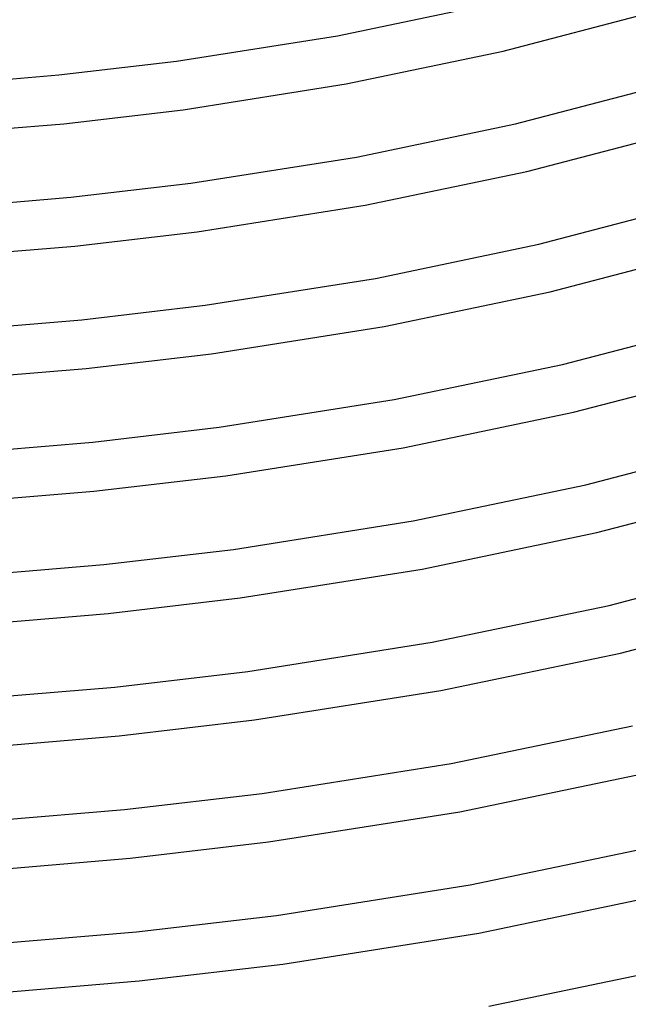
# Model space of a CAD drawing. Header units: millimetres. Extents: x -247 to 247, y -141 to 230.
# Tile 34 of 99: x 27 to 77, y -8 to 72. Entities that reach past the tile are written whole.
import ezdxf

# ---------------------------------------------------------------- set-up
doc = ezdxf.new("R2010")
doc.units = ezdxf.units.MM
doc.layers.add('THICK', color=7, linetype='Continuous')

msp = doc.modelspace()

# ---------------------------------------------------------------- linework, layer by layer
at = {"layer": 'THICK'}
for p, q in [((53.255, 70.747), (65.877, 73.378)), ((66.792, 69.484), (78.969, 72.677)), ((40.11, 68.668), (53.255, 70.747)), ((53.975, 66.812), (66.792, 69.484)), ((30.501, 67.544), (40.11, 68.668)), ((20.741, 66.725), (30.501, 67.544)), ((40.641, 64.704), (53.975, 66.812)), ((67.791, 63.548), (80.115, 66.778)), ((30.895, 63.563), (40.641, 64.704)), ((20.999, 62.734), (30.895, 63.563)), ((54.802, 60.84), (67.791, 63.548)), ((68.706, 59.654), (81.231, 62.937)), ((41.275, 58.701), (54.802, 60.84)), ((55.522, 56.905), (68.706, 59.654)), ((31.478, 57.553), (41.275, 58.701)), ((21.529, 56.714), (31.478, 57.553)), ((41.806, 54.736), (55.522, 56.905)), ((69.704, 53.717), (82.377, 57.039)), ((31.811, 53.566), (41.806, 54.736)), ((21.664, 52.714), (31.811, 53.566)), ((56.348, 50.933), (69.704, 53.717)), ((70.619, 49.823), (83.493, 53.198)), ((42.44, 48.733), (56.348, 50.933)), ((57.068, 46.998), (70.619, 49.823)), ((32.379, 47.554), (42.44, 48.733)), ((22.162, 46.692), (32.379, 47.554)), ((42.971, 44.769), (57.068, 46.998)), ((71.618, 43.886), (84.638, 47.3)), ((32.721, 43.568), (42.971, 44.769)), ((22.315, 42.693), (32.721, 43.568)), ((57.895, 41.025), (71.618, 43.886)), ((72.533, 39.992), (85.755, 43.459)), ((43.604, 38.766), (57.895, 41.025)), ((58.615, 37.091), (72.533, 39.992)), ((33.278, 37.555), (43.604, 38.766)), ((22.791, 36.67), (33.278, 37.555)), ((44.135, 34.801), (58.615, 37.091)), ((73.532, 34.056), (86.9, 37.56)), ((33.352, 33.542), (44.135, 34.801)), ((59.442, 31.118), (73.532, 34.056)), ((22.4, 32.634), (33.352, 33.542)), ((74.446, 30.162), (88.017, 33.719)), ((44.769, 28.798), (59.442, 31.118)), ((60.162, 27.184), (74.446, 30.162)), ((34.174, 27.556), (44.769, 28.798)), ((23.414, 26.647), (34.174, 27.556)), ((75.445, 24.225), (89.162, 27.821)), ((45.3, 24.833), (60.162, 27.184)), ((34.528, 23.571), (45.3, 24.833)), ((60.988, 21.211), (75.445, 24.225)), ((23.592, 22.65), (34.528, 23.571)), ((76.36, 20.331), (90.279, 23.98)), ((45.934, 18.83), (60.988, 21.211)), ((61.708, 17.276), (76.36, 20.331)), ((35.069, 17.556), (45.934, 18.83)), ((24.034, 16.624), (35.069, 17.556)), ((46.465, 14.866), (61.708, 17.276)), ((35.428, 13.572), (46.465, 14.866)), ((62.535, 11.304), (77.359, 14.394)), ((24.222, 12.628), (35.428, 13.572)), ((47.098, 8.863), (62.535, 11.304)), ((63.255, 7.369), (78.273, 10.5)), ((35.849, 7.546), (47.098, 8.863)), ((24.424, 6.586), (35.849, 7.546)), ((47.629, 4.898), (63.255, 7.369)), ((36.324, 3.573), (47.629, 4.898)), ((64.081, 1.397), (79.272, 4.564)), ((24.847, 2.605), (36.324, 3.573)), ((48.263, -1.105), (64.081, 1.397)), ((64.801, -2.538), (80.187, 0.67)), ((36.852, -2.443), (48.263, -1.105)), ((25.264, -3.422), (36.852, -2.443)), ((48.794, -5.069), (64.801, -2.538)), ((37.048, -6.443), (48.794, -5.069)), ((65.628, -8.51), (81.186, -5.267)), ((25.121, -7.441), (37.048, -6.443))]:
    msp.add_line(p, q, dxfattribs=at)

doc.saveas('drawing.dxf')
